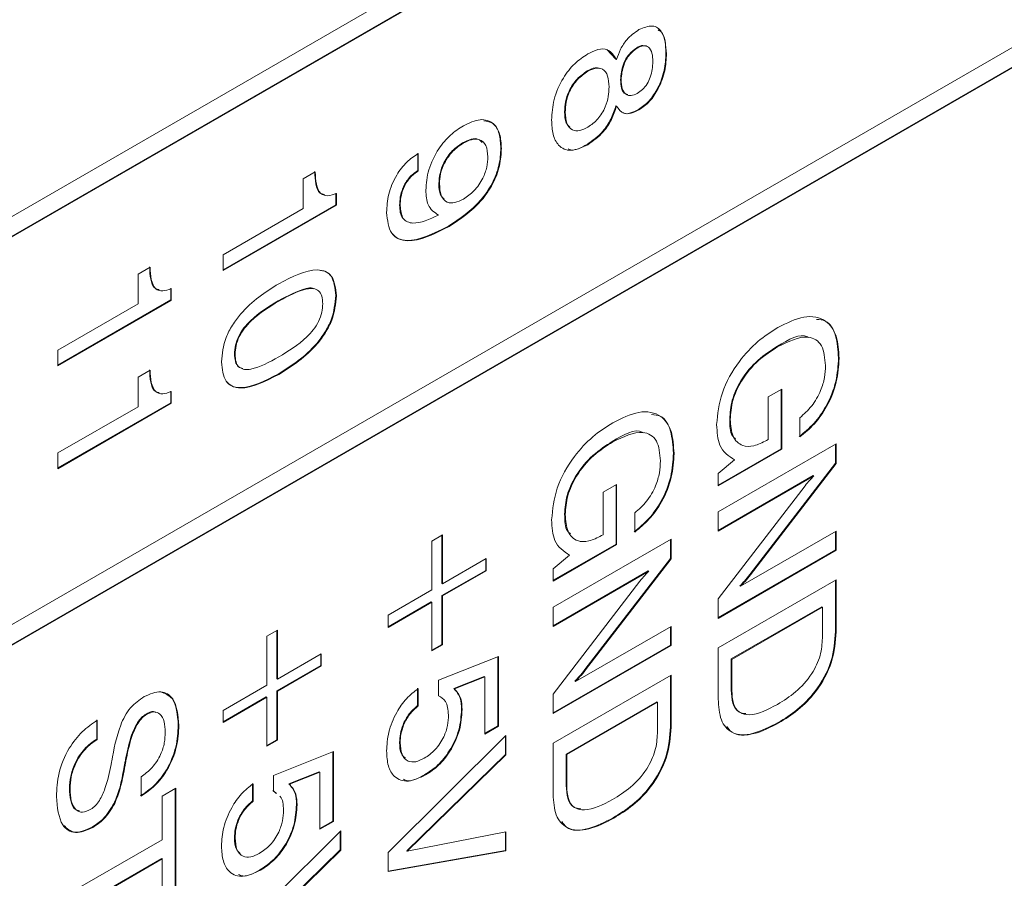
# Model space of a CAD drawing. Header units: millimetres. Extents: x 22 to 278, y 61 to 167.
# Tile 90 of 148: x 204.72 to 210.63, y 118.94 to 124.09. Entities that reach past the tile are written whole.
import ezdxf

# ---------------------------------------------------------------- set-up
doc = ezdxf.new("R2010")
doc.units = ezdxf.units.MM
doc.layers.get('0').update_dxf_attribs({"lineweight": 15})

msp = doc.modelspace()

# ---------------------------------------------------------------- linework, layer by layer
for p, q in [((217.54, 130.3325), (190.7407, 114.8616)), ((215.8394, 129.2324), (190.8432, 114.8023)), ((215.843, 129.2303), (190.8467, 114.8003)), ((190.8467, 112.4732), (215.843, 126.9032)), ((215.8394, 126.7827), (190.8432, 112.3527)), ((215.843, 126.7807), (190.8467, 112.3507)), ((208.245, 123.908), (208.3, 123.8502)), ((208.4245, 123.9191), (208.4281, 123.9171)), ((208.3, 123.8502), (208.3035, 123.8481)), ((208.5997, 123.885), (208.6033, 123.8829)), ((208.1283, 123.7795), (208.1319, 123.7775)), ((208.3278, 123.7272), (208.3313, 123.7251)), ((208.3, 123.5708), (208.3035, 123.5688)), ((208.4346, 123.5481), (208.4381, 123.546)), ((207.9923, 123.5342), (207.9959, 123.5321)), ((207.3806, 123.3479), (207.3841, 123.3458)), ((207.6098, 123.3169), (207.6133, 123.3149)), ((208.1273, 123.3393), (208.1309, 123.3372)), ((207.1112, 123.2866), (207.1112, 123.1819)), ((207.1147, 123.2845), (207.1147, 123.1798)), ((206.4239, 123.1317), (206.4965, 123.1736)), ((206.4239, 122.9538), (206.4239, 123.1317)), ((207.1112, 123.1819), (207.1147, 123.1798)), ((207.2381, 123.1043), (207.2416, 123.1023)), ((206.6198, 123.0472), (206.6198, 122.9767)), ((206.6234, 123.0452), (206.6234, 122.9747)), ((206.6198, 122.9767), (205.9435, 122.5863)), ((206.6234, 122.9747), (205.9435, 122.5822)), ((205.9435, 122.6764), (206.4239, 122.9538)), ((206.6198, 122.9767), (206.6234, 122.9747)), ((207.0024, 122.9742), (207.0059, 122.9721)), ((207.2323, 122.9168), (207.2358, 122.9148)), ((207.2955, 122.8486), (207.299, 122.8465)), ((205.9435, 122.5822), (205.9435, 122.6764)), ((205.434, 122.5603), (205.5065, 122.6021)), ((205.434, 122.3823), (205.434, 122.5603)), ((205.6299, 122.4758), (205.6299, 122.4053)), ((205.6334, 122.4737), (205.6334, 122.4032)), ((206.6198, 122.4332), (206.6234, 122.4312)), ((205.6299, 122.4053), (204.9535, 122.0148)), ((205.6334, 122.4032), (204.9535, 122.0107)), ((204.9535, 122.1049), (205.434, 122.3823)), ((205.6299, 122.4053), (205.6334, 122.4032)), ((206.2746, 122.4006), (206.2782, 122.3986)), ((209.2683, 122.1277), (209.2718, 122.1257)), ((204.9535, 122.0107), (204.9535, 122.1049)), ((206.0124, 122.0817), (206.016, 122.0797)), ((209.635, 122.0573), (209.6385, 122.0553)), ((205.434, 121.9426), (205.5065, 121.9845)), ((206.2746, 121.9609), (206.2782, 121.9589)), ((205.434, 121.7647), (205.434, 121.9426)), ((205.6299, 121.8581), (205.6299, 121.7876)), ((205.6334, 121.8561), (205.6334, 121.7856)), ((209.2125, 121.8234), (209.2941, 121.8705)), ((209.2905, 121.8684), (209.2905, 121.5125)), ((209.2941, 121.8705), (209.2941, 121.5104)), ((205.6299, 121.7876), (204.9535, 121.3972)), ((205.6334, 121.7856), (204.9535, 121.3931)), ((205.6299, 121.7876), (205.6334, 121.7856)), ((209.2125, 121.568), (209.2125, 121.8234)), ((204.9535, 121.4873), (205.434, 121.7647)), ((208.9823, 121.691), (208.9858, 121.6889)), ((209.4028, 121.5837), (209.4028, 121.6989)), ((208.2783, 121.5563), (208.2819, 121.5542)), ((208.9133, 121.1336), (209.6204, 121.5418)), ((209.2037, 121.5629), (209.2125, 121.568)), ((209.6169, 121.5398), (209.6169, 121.4259)), ((209.6204, 121.5418), (209.6204, 121.4239)), ((204.9535, 121.3931), (204.9535, 121.4873)), ((208.6451, 121.4858), (208.6486, 121.4838)), ((209.2905, 121.5125), (208.9133, 121.2947)), ((209.2941, 121.5104), (208.9133, 121.2906)), ((209.2905, 121.5125), (209.2941, 121.5104)), ((208.9133, 121.3636), (209.0119, 121.4457)), ((209.0084, 121.4477), (209.0119, 121.4457)), ((209.6169, 121.4259), (209.1033, 120.7588)), ((209.6204, 121.4239), (209.1068, 120.7567)), ((209.6169, 121.4259), (209.6204, 121.4239)), ((208.9133, 121.2906), (208.9133, 121.3636)), ((208.2225, 121.2519), (208.3041, 121.299)), ((208.3041, 121.299), (208.3041, 120.9389)), ((209.4829, 121.3513), (208.9133, 121.0225)), ((209.4864, 121.3493), (208.9133, 121.0185)), ((209.4829, 121.3513), (209.4864, 121.3493)), ((208.2225, 120.9965), (208.2225, 121.2519)), ((208.3006, 121.2969), (208.3006, 120.941)), ((208.9133, 120.6118), (209.4341, 121.2905)), ((208.4129, 121.0122), (208.4129, 121.1274)), ((208.9133, 121.0185), (208.9133, 121.1336)), ((207.9923, 121.1195), (207.9959, 121.1174)), ((209.0473, 120.6875), (209.6204, 121.0184)), ((209.6169, 121.0163), (209.6169, 120.9053)), ((209.6204, 121.0184), (209.6204, 120.9032)), ((207.1963, 120.9589), (207.2598, 120.9956)), ((207.1963, 120.6658), (207.1963, 120.9589)), ((207.2562, 120.9935), (207.2562, 120.7045)), ((207.2598, 120.9956), (207.2598, 120.7025)), ((207.9234, 120.5621), (208.6305, 120.9703)), ((208.2137, 120.9915), (208.2225, 120.9965)), ((208.6269, 120.9683), (208.6269, 120.8544)), ((208.6305, 120.9703), (208.6305, 120.8524)), ((208.3006, 120.941), (207.9234, 120.7232)), ((208.3041, 120.9389), (207.9234, 120.7191)), ((208.3006, 120.941), (208.3041, 120.9389)), ((209.6169, 120.9053), (208.9133, 120.4991)), ((209.6204, 120.9032), (208.9133, 120.495)), ((209.6169, 120.9053), (209.6204, 120.9032)), ((207.2598, 120.7025), (207.5227, 120.8542)), ((207.5191, 120.8522), (207.5191, 120.783)), ((207.5227, 120.8542), (207.5227, 120.7809)), ((207.9234, 120.7921), (208.0219, 120.8742)), ((208.0184, 120.8762), (208.0219, 120.8742)), ((208.6269, 120.8544), (208.1133, 120.1873)), ((208.6305, 120.8524), (208.1168, 120.1852)), ((208.6269, 120.8544), (208.6305, 120.8524)), ((207.5191, 120.783), (207.2562, 120.6312)), ((207.5227, 120.7809), (207.2598, 120.6292)), ((207.5191, 120.783), (207.5227, 120.7809)), ((207.9234, 120.7191), (207.9234, 120.7921)), ((208.4929, 120.7799), (207.9234, 120.451)), ((208.4965, 120.7778), (207.9234, 120.447)), ((208.4929, 120.7799), (208.4965, 120.7778)), ((207.9234, 120.0403), (208.4442, 120.719)), ((208.9133, 120.3171), (209.6204, 120.7253)), ((209.1033, 120.7588), (209.1068, 120.7567)), ((209.6169, 120.7232), (209.6169, 120.4162)), ((209.6204, 120.7253), (209.6204, 120.4142)), ((206.9334, 120.5141), (207.1963, 120.6658)), ((207.2562, 120.7045), (207.2598, 120.7025)), ((209.0438, 120.6896), (209.0473, 120.6875)), ((207.1928, 120.5946), (206.9334, 120.4449)), ((207.1963, 120.5925), (206.9334, 120.4408)), ((207.1928, 120.5946), (207.1963, 120.5925)), ((207.1963, 120.2994), (207.1963, 120.5925)), ((207.2562, 120.6312), (207.2562, 120.3381)), ((207.2562, 120.6312), (207.2598, 120.6292)), ((207.2598, 120.6292), (207.2598, 120.3361)), ((208.9133, 120.495), (208.9133, 120.6118)), ((207.9234, 120.447), (207.9234, 120.5621)), ((209.5353, 120.5651), (208.9914, 120.2511)), ((209.5388, 120.563), (208.9949, 120.249)), ((209.5353, 120.5651), (209.5388, 120.563)), ((209.5388, 120.3764), (209.5388, 120.563)), ((206.9334, 120.4408), (206.9334, 120.5141)), ((206.2064, 120.3875), (206.2698, 120.4241)), ((206.2663, 120.4221), (206.2663, 120.133)), ((206.2698, 120.4241), (206.2698, 120.131)), ((208.0574, 120.1161), (208.6305, 120.4469)), ((208.6269, 120.4449), (208.6269, 120.3338)), ((208.6305, 120.4469), (208.6305, 120.3317)), ((209.6169, 120.4162), (209.6204, 120.4142)), ((206.2064, 120.0943), (206.2064, 120.3875)), ((207.2562, 120.3381), (207.1963, 120.3035)), ((207.2598, 120.3361), (207.1963, 120.2994)), ((207.2562, 120.3381), (207.2598, 120.3361)), ((208.6269, 120.3338), (207.9234, 119.9276)), ((208.6305, 120.3317), (207.9234, 119.9235)), ((208.6269, 120.3338), (208.6305, 120.3317)), ((208.9133, 120.0104), (208.9133, 120.3171)), ((206.2698, 120.131), (206.5327, 120.2827)), ((206.5292, 120.2807), (206.5292, 120.2115)), ((206.5327, 120.2827), (206.5327, 120.2095)), ((207.236, 120.1234), (207.5952, 120.2668)), ((207.5917, 120.2654), (207.5917, 119.8501)), ((207.5952, 120.2668), (207.5952, 119.8481)), ((208.9914, 120.2511), (208.9914, 120.0644)), ((208.9914, 120.2511), (208.9949, 120.249)), ((208.9949, 120.249), (208.9949, 120.0624)), ((206.5292, 120.2115), (206.2663, 120.0597)), ((206.5327, 120.2095), (206.2698, 120.0577)), ((206.5292, 120.2115), (206.5327, 120.2095)), ((208.1133, 120.1873), (208.1168, 120.1852)), ((206.2663, 120.133), (206.2698, 120.131)), ((207.236, 120.0308), (207.236, 120.1234)), ((207.5101, 120.1464), (207.3283, 120.0732)), ((207.5136, 120.1443), (207.3319, 120.0712)), ((207.5101, 120.1464), (207.5136, 120.1443)), ((207.5136, 119.801), (207.5136, 120.1443)), ((207.9234, 119.7456), (208.6305, 120.1538)), ((208.0538, 120.1181), (208.0574, 120.1161)), ((208.6269, 120.1517), (208.6269, 119.8447)), ((208.6305, 120.1538), (208.6305, 119.8427)), ((205.9435, 119.9426), (206.2064, 120.0943)), ((206.2663, 120.0597), (206.2663, 119.7666)), ((206.2663, 120.0597), (206.2698, 120.0577)), ((207.1106, 120.0761), (207.1106, 119.9714)), ((207.1142, 120.074), (207.1142, 119.9694)), ((207.3283, 120.0732), (207.3319, 120.0712)), ((208.9914, 120.0644), (208.9949, 120.0624)), ((206.2028, 120.0231), (205.9435, 119.8734)), ((206.2064, 120.0211), (205.9435, 119.8693)), ((206.2028, 120.0231), (206.2064, 120.0211)), ((206.2064, 119.7279), (206.2064, 120.0211)), ((206.2698, 120.0577), (206.2698, 119.7646)), ((207.9234, 119.9235), (207.9234, 120.0403)), ((205.9435, 119.8693), (205.9435, 119.9426)), ((207.1106, 119.9714), (207.1142, 119.9694)), ((207.3741, 119.9491), (207.3776, 119.9471)), ((208.5453, 119.9936), (208.0014, 119.6796)), ((208.5489, 119.9915), (208.0049, 119.6775)), ((208.5453, 119.9936), (208.5489, 119.9915)), ((208.5489, 119.8049), (208.5489, 119.9915)), ((205.1857, 119.8861), (205.1857, 119.7709)), ((205.1892, 119.884), (205.1892, 119.7689)), ((205.4816, 119.9208), (205.4851, 119.9188)), ((205.6752, 119.8543), (205.6787, 119.8522)), ((207.5917, 119.8501), (207.5136, 119.8051)), ((207.5952, 119.8481), (207.5136, 119.801)), ((207.5917, 119.8501), (207.5952, 119.8481)), ((208.6269, 119.8447), (208.6305, 119.8427)), ((209.2737, 119.8697), (209.2772, 119.8676)), ((205.1857, 119.7709), (205.1892, 119.7689)), ((206.2663, 119.7666), (206.2064, 119.732)), ((206.2698, 119.7646), (206.2064, 119.7279)), ((206.2663, 119.7666), (206.2698, 119.7646)), ((206.9334, 119.0903), (207.6405, 119.7917)), ((207.637, 119.7882), (207.637, 119.6779)), ((207.6405, 119.7917), (207.6405, 119.6759)), ((207.0024, 119.7509), (207.0059, 119.7489)), ((207.9234, 119.4389), (207.9234, 119.7456)), ((205.3606, 119.6578), (205.3641, 119.6557)), ((206.246, 119.5519), (206.6052, 119.6954)), ((206.6017, 119.6939), (206.6017, 119.2787)), ((206.6052, 119.6954), (206.6052, 119.2766)), ((207.637, 119.6779), (207.045, 119.1)), ((207.6405, 119.6759), (207.0486, 119.0979)), ((207.637, 119.6779), (207.6405, 119.6759)), ((208.0014, 119.6796), (208.0014, 119.4929)), ((208.0014, 119.6796), (208.0049, 119.6775)), ((208.0049, 119.6775), (208.0049, 119.4909)), ((205.3487, 119.5953), (205.3522, 119.5933)), ((205.3511, 119.6083), (205.3547, 119.6063)), ((205.4521, 119.4286), (205.4517, 119.5435)), ((206.246, 119.4594), (206.246, 119.5519)), ((206.5201, 119.5749), (206.3384, 119.5017)), ((206.5236, 119.5728), (206.3419, 119.4997)), ((206.5201, 119.5749), (206.5236, 119.5728)), ((206.5236, 119.2295), (206.5236, 119.5728)), ((207.1547, 119.5571), (207.1582, 119.5551)), ((205.0225, 119.4739), (205.026, 119.4718)), ((205.579, 119.4286), (205.6606, 119.4757)), ((205.6571, 119.4737), (205.6571, 118.8392)), ((205.6606, 119.4757), (205.6606, 118.8371)), ((206.1207, 119.5046), (206.1207, 119.3999)), ((206.1242, 119.5026), (206.1242, 119.3979)), ((206.3384, 119.5017), (206.3419, 119.4997)), ((208.0014, 119.4929), (208.0049, 119.4909)), ((205.579, 119.1669), (205.579, 119.4286)), ((206.2607, 119.4463), (206.2425, 119.4614)), ((206.2642, 119.4443), (206.246, 119.4594)), ((205.2911, 119.3862), (205.2946, 119.3841)), ((206.1207, 119.3999), (206.1242, 119.3979)), ((206.3841, 119.3776), (206.3877, 119.3756)), ((208.2837, 119.2982), (208.2873, 119.2961)), ((205.1592, 119.2427), (205.1627, 119.2406)), ((206.6017, 119.2787), (206.5236, 119.2336)), ((206.6052, 119.2766), (206.5236, 119.2295)), ((206.6017, 119.2787), (206.6052, 119.2766)), ((205.9435, 118.5189), (206.6506, 119.2202)), ((206.0124, 119.1794), (206.016, 119.1774)), ((206.647, 119.2167), (206.647, 119.1064)), ((206.6506, 119.2202), (206.6506, 119.1044)), ((207.0486, 119.0979), (207.6405, 119.2148)), ((207.637, 119.2141), (207.637, 119.1028)), ((207.6405, 119.2148), (207.6405, 119.1007)), ((204.9535, 118.8058), (205.579, 119.1669)), ((206.647, 119.1064), (206.0551, 118.5285)), ((206.6506, 119.1044), (206.0586, 118.5265)), ((206.647, 119.1064), (206.6506, 119.1044)), ((207.637, 119.1028), (206.9334, 118.9779)), ((207.6405, 119.1007), (206.9334, 118.9752)), ((206.9334, 118.9752), (206.9334, 119.0903)), ((207.045, 119.1), (207.0486, 119.0979)), ((207.637, 119.1028), (207.6405, 119.1007)), ((205.5755, 119.0538), (204.9535, 118.6947)), ((205.579, 119.0517), (204.9535, 118.6906)), ((205.5755, 119.0538), (205.579, 119.0517)), ((205.579, 118.79), (205.579, 119.0517)), ((206.1647, 118.9857), (206.1683, 118.9836))]:
    msp.add_line(p, q)
for points, knots in [([(208.3035, 123.8481), (208.3109, 123.8689), (208.3255, 123.9103), (208.3709, 123.9808), (208.4127, 124.0098), (208.4381, 124.0276)], [0, 0, 0, 0, 0.281037, 0.561354, 1, 1, 1, 1]), ([(208.4381, 124.0276), (208.466, 124.0391), (208.522, 124.0621), (208.5918, 124.0098), (208.5989, 123.9311), (208.6033, 123.8829)], [0, 0, 0, 0, 0.27964, 0.559965, 1, 1, 1, 1]), ([(208.5526, 124.0258), (208.5589, 124.0223), (208.5964, 124.0013), (208.5982, 123.9378), (208.5997, 123.885)], [0, 0, 0, 0, 0.168547, 1, 1, 1, 1]), ([(208.1309, 123.8816), (208.1516, 123.892), (208.193, 123.9127), (208.2621, 123.9133), (208.2879, 123.8728), (208.3035, 123.8481)], [0, 0, 0, 0, 0.281291, 0.561761, 1, 1, 1, 1]), ([(208.4245, 123.9191), (208.4084, 123.9074), (208.3762, 123.884), (208.3347, 123.8081), (208.3304, 123.7579), (208.3278, 123.7272)], [0, 0, 0, 0, 0.280025, 0.560304, 1, 1, 1, 1]), ([(208.4281, 123.9171), (208.412, 123.9054), (208.3798, 123.882), (208.3382, 123.8061), (208.3339, 123.7558), (208.3313, 123.7251)], [0, 0, 0, 0, 0.280025, 0.560304, 1, 1, 1, 1]), ([(208.4759, 123.9286), (208.4711, 123.9305), (208.4567, 123.9362), (208.4375, 123.926), (208.4245, 123.9191)], [0, 0, 0, 0, 0.329084, 1, 1, 1, 1]), ([(208.5217, 123.835), (208.5208, 123.8529), (208.5191, 123.8885), (208.4996, 123.9248), (208.4657, 123.9351), (208.4406, 123.9231), (208.4281, 123.9171)], [0, 0, 0, 0, 0.281051, 0.560499, 0.779909, 1, 1, 1, 1]), ([(207.9143, 123.4852), (207.9167, 123.5257), (207.9214, 123.6064), (207.9748, 123.7318), (208.0512, 123.8288), (208.1043, 123.864), (208.1309, 123.8816)], [0, 0, 0, 0, 0.280486, 0.559574, 0.779479, 1, 1, 1, 1]), ([(208.5997, 123.885), (208.598, 123.8517), (208.5947, 123.7852), (208.558, 123.6825), (208.5007, 123.5945), (208.4566, 123.5635), (208.4346, 123.5481)], [0, 0, 0, 0, 0.2808793, 0.5606272, 0.7803128, 1, 1, 1, 1]), ([(208.6033, 123.8829), (208.6016, 123.8497), (208.5982, 123.7832), (208.5616, 123.6804), (208.5042, 123.5925), (208.4602, 123.5615), (208.4381, 123.546)], [0, 0, 0, 0, 0.2808793, 0.5606272, 0.7803128, 1, 1, 1, 1]), ([(208.1283, 123.7795), (208.1072, 123.7652), (208.065, 123.7367), (208.0178, 123.6636), (207.9951, 123.593), (207.9933, 123.5538), (207.9923, 123.5342)], [0, 0, 0, 0, 0.279995, 0.558696, 0.778998, 1, 1, 1, 1]), ([(208.2032, 123.7942), (208.1942, 123.7966), (208.1723, 123.8027), (208.1447, 123.7882), (208.1283, 123.7795)], [0, 0, 0, 0, 0.4067376, 1, 1, 1, 1]), ([(208.2588, 123.6839), (208.2575, 123.7067), (208.255, 123.7522), (208.2255, 123.794), (208.18, 123.8011), (208.1479, 123.7854), (208.1319, 123.7775)], [0, 0, 0, 0, 0.280768, 0.559835, 0.779576, 1, 1, 1, 1]), ([(208.4281, 123.6449), (208.4387, 123.6519), (208.4599, 123.666), (208.4881, 123.7014), (208.517, 123.761), (208.5197, 123.8045), (208.5217, 123.835)], [0, 0, 0, 0, 0.187232, 0.374021, 0.561158, 1, 1, 1, 1]), ([(208.1319, 123.7775), (208.1107, 123.7632), (208.0685, 123.7347), (208.0213, 123.6616), (207.9986, 123.5909), (207.9968, 123.5518), (207.9959, 123.5321)], [0, 0, 0, 0, 0.279995, 0.558696, 0.778998, 1, 1, 1, 1]), ([(208.3278, 123.7272), (208.3289, 123.7095), (208.3311, 123.6743), (208.3483, 123.6419), (208.3667, 123.6387), (208.3716, 123.6379)], [0, 0, 0, 0, 0.42316, 0.844403, 1, 1, 1, 1]), ([(208.3313, 123.7251), (208.3323, 123.7072), (208.3343, 123.6713), (208.3563, 123.6376), (208.3901, 123.6271), (208.4154, 123.639), (208.4281, 123.6449)], [0, 0, 0, 0, 0.280791, 0.560312, 0.779949, 1, 1, 1, 1]), ([(208.1319, 123.4425), (208.1524, 123.4568), (208.1936, 123.4855), (208.2367, 123.5589), (208.2563, 123.627), (208.258, 123.6649), (208.2588, 123.6839)], [0, 0, 0, 0, 0.279546, 0.558276, 0.778819, 1, 1, 1, 1]), ([(208.3, 123.5708), (208.291, 123.544), (208.2731, 123.4905), (208.2139, 123.3996), (208.1602, 123.3621), (208.1273, 123.3393)], [0, 0, 0, 0, 0.280919, 0.561169, 1, 1, 1, 1]), ([(208.3035, 123.5688), (208.2946, 123.542), (208.2766, 123.4885), (208.2175, 123.3975), (208.1637, 123.3601), (208.1309, 123.3372)], [0, 0, 0, 0, 0.280919, 0.561169, 1, 1, 1, 1]), ([(208.4381, 123.546), (208.4222, 123.5379), (208.3903, 123.5218), (208.3372, 123.5211), (208.3163, 123.5507), (208.3035, 123.5688)], [0, 0, 0, 0, 0.281152, 0.561484, 1, 1, 1, 1]), ([(208.4346, 123.5481), (208.419, 123.5406), (208.3878, 123.5256), (208.3531, 123.5191), (208.3429, 123.5294), (208.3421, 123.5303)], [0, 0, 0, 0, 0.478892, 0.956389, 1, 1, 1, 1]), ([(207.385, 123.451), (207.4194, 123.4672), (207.4882, 123.4995), (207.5664, 123.473), (207.6079, 123.4052), (207.6115, 123.345), (207.6133, 123.3149)], [0, 0, 0, 0, 0.27995, 0.559068, 0.779241, 1, 1, 1, 1]), ([(208.1309, 123.3372), (208.0968, 123.3214), (208.0288, 123.2899), (207.9547, 123.3235), (207.9187, 123.3956), (207.9158, 123.4553), (207.9143, 123.4852)], [0, 0, 0, 0, 0.2797074, 0.5586105, 0.779038, 1, 1, 1, 1]), ([(207.9923, 123.5342), (207.993, 123.5095), (207.9941, 123.469), (208.0159, 123.4496), (208.0244, 123.442)], [0, 0, 0, 0, 0.607643, 1, 1, 1, 1]), ([(207.9959, 123.5321), (207.9973, 123.5085), (208.0002, 123.4614), (208.0339, 123.4218), (208.0821, 123.4178), (208.1153, 123.4342), (208.1319, 123.4425)], [0, 0, 0, 0, 0.280468, 0.559562, 0.779464, 1, 1, 1, 1]), ([(207.16, 123.064), (207.1631, 123.1044), (207.1692, 123.1852), (207.2291, 123.308), (207.3063, 123.3995), (207.3587, 123.4338), (207.385, 123.451)], [0, 0, 0, 0, 0.279949, 0.559125, 0.779309, 1, 1, 1, 1]), ([(207.5082, 123.4805), (207.5276, 123.4773), (207.5698, 123.4705), (207.6039, 123.4061), (207.6078, 123.3467), (207.6098, 123.3169)], [0, 0, 0, 0, 0.297825, 0.648446, 1, 1, 1, 1]), ([(207.4971, 123.3508), (207.4908, 123.358), (207.4751, 123.3763), (207.4312, 123.3728), (207.3975, 123.3562), (207.3806, 123.3479)], [0, 0, 0, 0, 0.246747, 0.622944, 1, 1, 1, 1]), ([(207.5317, 123.2652), (207.5298, 123.2893), (207.5259, 123.3374), (207.4861, 123.3715), (207.4354, 123.3716), (207.4012, 123.3544), (207.3841, 123.3458)], [0, 0, 0, 0, 0.279985, 0.5589709, 0.7792341, 1, 1, 1, 1]), ([(207.3806, 123.3479), (207.3594, 123.3337), (207.3172, 123.3054), (207.2678, 123.235), (207.2415, 123.1637), (207.2392, 123.1241), (207.2381, 123.1043)], [0, 0, 0, 0, 0.2802732, 0.5592722, 0.7793004, 1, 1, 1, 1]), ([(207.3841, 123.3458), (207.363, 123.3317), (207.3208, 123.3034), (207.2713, 123.2329), (207.245, 123.1616), (207.2428, 123.1221), (207.2416, 123.1023)], [0, 0, 0, 0, 0.2802732, 0.5592722, 0.7793004, 1, 1, 1, 1]), ([(207.6098, 123.3169), (207.6079, 123.283), (207.6041, 123.2153), (207.5614, 123.1023), (207.4604, 122.9567), (207.3634, 122.8931), (207.2955, 122.8486)], [0, 0, 0, 0, 0.187322, 0.37406, 0.561042, 1, 1, 1, 1]), ([(207.6133, 123.3149), (207.6114, 123.281), (207.6077, 123.2133), (207.5649, 123.1002), (207.4639, 122.9546), (207.367, 122.8911), (207.299, 122.8465)], [0, 0, 0, 0, 0.187322, 0.37406, 0.561042, 1, 1, 1, 1]), ([(208.1273, 123.3393), (208.0915, 123.3191), (208.0484, 123.295), (208.0186, 123.3096), (208.0136, 123.3121)], [0, 0, 0, 0, 0.833751, 1, 1, 1, 1]), ([(206.9243, 122.9304), (206.9264, 122.9664), (206.9305, 123.0381), (206.9765, 123.1497), (207.0438, 123.2371), (207.0911, 123.2687), (207.1147, 123.2845)], [0, 0, 0, 0, 0.280577, 0.559701, 0.779575, 1, 1, 1, 1]), ([(207.385, 123.011), (207.407, 123.0258), (207.451, 123.0553), (207.5021, 123.1293), (207.5285, 123.2036), (207.5306, 123.2446), (207.5317, 123.2652)], [0, 0, 0, 0, 0.280163, 0.559091, 0.779276, 1, 1, 1, 1]), ([(206.4929, 123.1757), (206.4942, 123.1507), (206.4968, 123.1009), (206.5152, 123.0462), (206.5426, 123.0406), (206.5512, 123.0389)], [0, 0, 0, 0, 0.4084029, 0.8141998, 1, 1, 1, 1]), ([(206.4965, 123.1736), (206.4976, 123.1482), (206.4998, 123.0977), (206.5231, 123.0411), (206.5707, 123.0255), (206.6058, 123.0386), (206.6234, 123.0452)], [0, 0, 0, 0, 0.281056, 0.560319, 0.779649, 1, 1, 1, 1]), ([(207.1112, 123.1819), (207.0936, 123.1692), (207.0585, 123.144), (207.0214, 123.0814), (207.0045, 123.023), (207.0031, 122.9904), (207.0024, 122.9742)], [0, 0, 0, 0, 0.279747, 0.558512, 0.77895, 1, 1, 1, 1]), ([(207.1147, 123.1798), (207.0971, 123.1672), (207.062, 123.142), (207.0249, 123.0793), (207.0081, 123.0209), (207.0066, 122.9884), (207.0059, 122.9721)], [0, 0, 0, 0, 0.279747, 0.558512, 0.77895, 1, 1, 1, 1]), ([(207.2381, 123.1043), (207.2388, 123.0785), (207.24, 123.0372), (207.2623, 123.0179), (207.2707, 123.0107)], [0, 0, 0, 0, 0.624455, 1, 1, 1, 1]), ([(207.2416, 123.1023), (207.2432, 123.0777), (207.2464, 123.0286), (207.2822, 122.9881), (207.333, 122.9849), (207.3676, 123.0023), (207.385, 123.011)], [0, 0, 0, 0, 0.28047, 0.559328, 0.779293, 1, 1, 1, 1]), ([(207.2358, 122.9148), (207.2111, 122.9313), (207.1669, 122.9608), (207.1621, 123.0324), (207.16, 123.064)], [0, 0, 0, 0, 0.558275, 1, 1, 1, 1]), ([(207.0024, 122.9742), (207.0042, 122.9433), (207.0063, 122.908), (207.0261, 122.893), (207.0286, 122.8911)], [0, 0, 0, 0, 0.871469, 1, 1, 1, 1]), ([(207.0059, 122.9721), (207.0091, 122.943), (207.0138, 122.8993), (207.0487, 122.872), (207.1149, 122.859), (207.1821, 122.89), (207.2358, 122.9148)], [0, 0, 0, 0, 0.2488654, 0.3743622, 0.5000119, 1, 1, 1, 1]), ([(207.299, 122.8465), (207.2112, 122.802), (207.1014, 122.7463), (206.9947, 122.7689), (206.9376, 122.8126), (206.9296, 122.8834), (206.9243, 122.9304)], [0, 0, 0, 0, 0.499343, 0.62518, 0.750854, 1, 1, 1, 1]), ([(207.2955, 122.8486), (207.2083, 122.8048), (207.0992, 122.75), (206.9922, 122.7692), (206.9682, 122.793), (206.957, 122.8041)], [0, 0, 0, 0, 0.6788, 0.84986, 1, 1, 1, 1]), ([(205.503, 122.6042), (205.5043, 122.5792), (205.5068, 122.5294), (205.5252, 122.4747), (205.5527, 122.4691), (205.5613, 122.4674)], [0, 0, 0, 0, 0.408403, 0.8142, 1, 1, 1, 1]), ([(205.5065, 122.6021), (205.5076, 122.5768), (205.5098, 122.5262), (205.5331, 122.4696), (205.5807, 122.454), (205.6158, 122.4671), (205.6334, 122.4737)], [0, 0, 0, 0, 0.281056, 0.560319, 0.779649, 1, 1, 1, 1]), ([(206.2782, 122.5032), (206.3587, 122.545), (206.4596, 122.5972), (206.5588, 122.5794), (206.6115, 122.5396), (206.6186, 122.4745), (206.6234, 122.4312)], [0, 0, 0, 0, 0.499613, 0.625369, 0.750951, 1, 1, 1, 1]), ([(206.5271, 122.5832), (206.5362, 122.582), (206.562, 122.5785), (206.6076, 122.5406), (206.6149, 122.4761), (206.6198, 122.4332)], [0, 0, 0, 0, 0.153962, 0.437568, 1, 1, 1, 1]), ([(205.9344, 122.0334), (205.939, 122.0821), (205.9459, 122.1552), (205.9984, 122.2556), (206.0971, 122.3881), (206.1978, 122.4521), (206.2782, 122.5032)], [0, 0, 0, 0, 0.249143, 0.374733, 0.500472, 1, 1, 1, 1]), ([(206.4868, 122.4731), (206.4848, 122.474), (206.4724, 122.4798), (206.4014, 122.4675), (206.3309, 122.4303), (206.2746, 122.4006)], [0, 0, 0, 0, 0.035271, 0.228546, 1, 1, 1, 1]), ([(206.6198, 122.4332), (206.6152, 122.3844), (206.6081, 122.3109), (206.5557, 122.2099), (206.4565, 122.0769), (206.3554, 122.0124), (206.2746, 121.9609)], [0, 0, 0, 0, 0.249141, 0.374724, 0.500475, 1, 1, 1, 1]), ([(206.5418, 122.3832), (206.5408, 122.399), (206.5389, 122.4306), (206.5185, 122.4635), (206.4855, 122.4762), (206.4069, 122.4695), (206.3354, 122.4301), (206.2782, 122.3986)], [0, 0, 0, 0, 0.1250804, 0.2498714, 0.3747952, 0.5000499, 1, 1, 1, 1]), ([(206.6234, 122.4312), (206.6187, 122.3823), (206.6117, 122.3088), (206.5592, 122.2079), (206.46, 122.0748), (206.3589, 122.0104), (206.2782, 121.9589)], [0, 0, 0, 0, 0.249141, 0.374724, 0.500475, 1, 1, 1, 1]), ([(206.2746, 122.4006), (206.2176, 122.3662), (206.1463, 122.3232), (206.0682, 122.2393), (206.0354, 122.1884), (206.0153, 122.1323), (206.0134, 122.0986), (206.0124, 122.0817)], [0, 0, 0, 0, 0.499895, 0.625152, 0.750076, 0.874879, 1, 1, 1, 1]), ([(206.2782, 122.3986), (206.2212, 122.3642), (206.1499, 122.3212), (206.0718, 122.2372), (206.039, 122.1864), (206.0188, 122.1302), (206.0169, 122.0966), (206.016, 122.0797)], [0, 0, 0, 0, 0.499895, 0.625152, 0.750076, 0.874879, 1, 1, 1, 1]), ([(206.2782, 122.0636), (206.3354, 122.0981), (206.4069, 122.1414), (206.4857, 122.225), (206.5188, 122.2761), (206.539, 122.3325), (206.5408, 122.3663), (206.5418, 122.3832)], [0, 0, 0, 0, 0.499905, 0.625167, 0.750088, 0.874873, 1, 1, 1, 1]), ([(209.2704, 122.24), (209.3239, 122.2666), (209.4305, 122.3196), (209.5599, 122.2959), (209.6298, 122.1955), (209.6356, 122.1021), (209.6385, 122.0553)], [0, 0, 0, 0, 0.28051, 0.559455, 0.779383, 1, 1, 1, 1]), ([(209.5039, 122.289), (209.522, 122.2875), (209.5766, 122.2829), (209.6251, 122.1948), (209.6317, 122.1032), (209.635, 122.0573)], [0, 0, 0, 0, 0.19857, 0.598657, 1, 1, 1, 1]), ([(208.9042, 121.658), (208.9103, 121.721), (208.9224, 121.8469), (209.0279, 122.0314), (209.1497, 122.1626), (209.2301, 122.2142), (209.2704, 122.24)], [0, 0, 0, 0, 0.27927, 0.558399, 0.778964, 1, 1, 1, 1]), ([(209.4548, 122.1795), (209.4526, 122.181), (209.4084, 122.2106), (209.3365, 122.1681), (209.2683, 122.1277)], [0, 0, 0, 0, 0.050596, 1, 1, 1, 1]), ([(209.557, 122.0118), (209.5531, 122.0557), (209.5455, 122.1434), (209.4383, 122.2062), (209.335, 122.1563), (209.2718, 122.1257)], [0, 0, 0, 0, 0.280722, 0.560128, 1, 1, 1, 1]), ([(209.2683, 122.1277), (209.2291, 122.1026), (209.1509, 122.0526), (209.0507, 121.9356), (208.9899, 121.8024), (208.9848, 121.7281), (208.9823, 121.691)], [0, 0, 0, 0, 0.280945, 0.560274, 0.779826, 1, 1, 1, 1]), ([(209.2718, 122.1257), (209.2326, 122.1006), (209.1545, 122.0506), (209.0542, 121.9336), (208.9935, 121.8003), (208.9884, 121.7261), (208.9858, 121.6889)], [0, 0, 0, 0, 0.280945, 0.560274, 0.779826, 1, 1, 1, 1]), ([(206.0124, 122.0817), (206.0134, 122.066), (206.0153, 122.0347), (206.0333, 122.002), (206.0539, 121.996), (206.0632, 121.9933)], [0, 0, 0, 0, 0.355207, 0.709716, 1, 1, 1, 1]), ([(206.016, 122.0797), (206.0169, 122.0639), (206.0187, 122.0323), (206.0386, 121.999), (206.0715, 121.986), (206.1498, 121.9928), (206.2211, 122.0321), (206.2782, 122.0636)], [0, 0, 0, 0, 0.125107, 0.249967, 0.374902, 0.500148, 1, 1, 1, 1]), ([(206.2782, 121.9589), (206.1976, 121.9173), (206.0967, 121.8652), (205.9979, 121.8841), (205.9457, 121.9246), (205.9389, 121.99), (205.9344, 122.0334)], [0, 0, 0, 0, 0.499438, 0.62518, 0.750791, 1, 1, 1, 1]), ([(209.635, 122.0573), (209.6324, 122.0111), (209.6271, 121.9188), (209.5708, 121.7755), (209.4887, 121.6592), (209.4291, 121.6102), (209.3993, 121.5857)], [0, 0, 0, 0, 0.280365, 0.559624, 0.779576, 1, 1, 1, 1]), ([(209.6385, 122.0553), (209.6359, 122.009), (209.6307, 121.9167), (209.5744, 121.7734), (209.4923, 121.6571), (209.4327, 121.6082), (209.4028, 121.5837)], [0, 0, 0, 0, 0.280365, 0.559624, 0.779576, 1, 1, 1, 1]), ([(209.4028, 121.6989), (209.4277, 121.7207), (209.4773, 121.7643), (209.5287, 121.8553), (209.5537, 121.9405), (209.5559, 121.988), (209.557, 122.0118)], [0, 0, 0, 0, 0.2799482, 0.5590031, 0.7792814, 1, 1, 1, 1]), ([(205.503, 121.9865), (205.5043, 121.9616), (205.5068, 121.9118), (205.5252, 121.857), (205.5527, 121.8515), (205.5613, 121.8497)], [0, 0, 0, 0, 0.408403, 0.8142, 1, 1, 1, 1]), ([(205.5065, 121.9845), (205.5076, 121.9591), (205.5098, 121.9085), (205.5331, 121.852), (205.5807, 121.8364), (205.6158, 121.8495), (205.6334, 121.8561)], [0, 0, 0, 0, 0.281056, 0.560319, 0.779649, 1, 1, 1, 1]), ([(206.2746, 121.9609), (206.1946, 121.9199), (206.0944, 121.8686), (205.9946, 121.8847), (205.9722, 121.9074), (205.9615, 121.9182)], [0, 0, 0, 0, 0.673625, 0.843221, 1, 1, 1, 1]), ([(208.2805, 121.6686), (208.3339, 121.6951), (208.4406, 121.7481), (208.5699, 121.7245), (208.6399, 121.624), (208.6457, 121.5306), (208.6486, 121.4838)], [0, 0, 0, 0, 0.28051, 0.559455, 0.779383, 1, 1, 1, 1]), ([(208.514, 121.7175), (208.5321, 121.716), (208.5866, 121.7115), (208.6351, 121.6233), (208.6418, 121.5317), (208.6451, 121.4858)], [0, 0, 0, 0, 0.19857, 0.598657, 1, 1, 1, 1]), ([(207.9143, 121.0865), (207.9204, 121.1495), (207.9325, 121.2754), (208.0379, 121.4599), (208.1597, 121.5911), (208.2402, 121.6427), (208.2805, 121.6686)], [0, 0, 0, 0, 0.27927, 0.558399, 0.778964, 1, 1, 1, 1]), ([(209.0119, 121.4457), (208.9766, 121.4689), (208.9133, 121.5106), (208.907, 121.6128), (208.9042, 121.658)], [0, 0, 0, 0, 0.5581992, 1, 1, 1, 1]), ([(208.9823, 121.691), (208.9828, 121.652), (208.9835, 121.6005), (209.0112, 121.5781), (209.0179, 121.5727)], [0, 0, 0, 0, 0.757782, 1, 1, 1, 1]), ([(208.9858, 121.6889), (208.9885, 121.6527), (208.9939, 121.5804), (209.0513, 121.5263), (209.1269, 121.5243), (209.1781, 121.5501), (209.2037, 121.5629)], [0, 0, 0, 0, 0.280188, 0.559158, 0.779256, 1, 1, 1, 1]), ([(208.4648, 121.608), (208.4626, 121.6095), (208.4184, 121.6391), (208.3466, 121.5966), (208.2783, 121.5563)], [0, 0, 0, 0, 0.050596, 1, 1, 1, 1]), ([(208.567, 121.4403), (208.5632, 121.4842), (208.5555, 121.5719), (208.4484, 121.6347), (208.3451, 121.5848), (208.2819, 121.5542)], [0, 0, 0, 0, 0.280722, 0.560128, 1, 1, 1, 1]), ([(208.2783, 121.5563), (208.2391, 121.5312), (208.161, 121.4811), (208.0607, 121.3641), (208, 121.2309), (207.9949, 121.1566), (207.9923, 121.1195)], [0, 0, 0, 0, 0.280945, 0.560274, 0.779826, 1, 1, 1, 1]), ([(208.2819, 121.5542), (208.2427, 121.5291), (208.1645, 121.4791), (208.0643, 121.3621), (208.0035, 121.2288), (207.9984, 121.1546), (207.9959, 121.1174)], [0, 0, 0, 0, 0.280945, 0.560274, 0.779826, 1, 1, 1, 1]), ([(208.6451, 121.4858), (208.6424, 121.4396), (208.6372, 121.3473), (208.5809, 121.204), (208.4988, 121.0877), (208.4392, 121.0388), (208.4094, 121.0143)], [0, 0, 0, 0, 0.280365, 0.559624, 0.779576, 1, 1, 1, 1]), ([(208.6486, 121.4838), (208.646, 121.4375), (208.6407, 121.3452), (208.5844, 121.2019), (208.5023, 121.0856), (208.4427, 121.0367), (208.4129, 121.0122)], [0, 0, 0, 0, 0.280365, 0.559624, 0.779576, 1, 1, 1, 1]), ([(208.4129, 121.1274), (208.4377, 121.1492), (208.4874, 121.1929), (208.5387, 121.2839), (208.5637, 121.369), (208.5659, 121.4165), (208.567, 121.4403)], [0, 0, 0, 0, 0.279948, 0.559003, 0.779281, 1, 1, 1, 1]), ([(209.4341, 121.2905), (209.4436, 121.3021), (209.4605, 121.3227), (209.4785, 121.3412), (209.4864, 121.3493)], [0, 0, 0, 0, 0.559938, 1, 1, 1, 1]), ([(208.0219, 120.8742), (207.9866, 120.8975), (207.9233, 120.9391), (207.9171, 121.0414), (207.9143, 121.0865)], [0, 0, 0, 0, 0.558199, 1, 1, 1, 1]), ([(207.9923, 121.1195), (207.9929, 121.0805), (207.9936, 121.029), (208.0212, 121.0066), (208.0279, 121.0012)], [0, 0, 0, 0, 0.757782, 1, 1, 1, 1]), ([(207.9959, 121.1174), (207.9986, 121.0812), (208.0039, 121.0089), (208.0614, 120.9549), (208.1369, 120.9528), (208.1881, 120.9786), (208.2137, 120.9915)], [0, 0, 0, 0, 0.280188, 0.559158, 0.779256, 1, 1, 1, 1]), ([(208.4442, 120.719), (208.4536, 120.7306), (208.4705, 120.7512), (208.4885, 120.7697), (208.4965, 120.7778)], [0, 0, 0, 0, 0.559938, 1, 1, 1, 1]), ([(209.1033, 120.7588), (209.0926, 120.7451), (209.0735, 120.7208), (209.0528, 120.6991), (209.0438, 120.6896)], [0, 0, 0, 0, 0.560126, 1, 1, 1, 1]), ([(209.1068, 120.7567), (209.0961, 120.7431), (209.077, 120.7187), (209.0564, 120.6971), (209.0473, 120.6875)], [0, 0, 0, 0, 0.560126, 1, 1, 1, 1]), ([(209.6169, 120.4162), (209.6129, 120.3571), (209.605, 120.2393), (209.5073, 120.0599), (209.3882, 119.9418), (209.3119, 119.8937), (209.2737, 119.8697)], [0, 0, 0, 0, 0.280047, 0.558115, 0.77872, 1, 1, 1, 1]), ([(209.6204, 120.4142), (209.6164, 120.3551), (209.6085, 120.2373), (209.5108, 120.0578), (209.3918, 119.9398), (209.3154, 119.8917), (209.2772, 119.8676)], [0, 0, 0, 0, 0.280047, 0.558115, 0.77872, 1, 1, 1, 1]), ([(209.27, 119.9786), (209.3062, 120.0014), (209.3783, 120.0468), (209.4737, 120.1498), (209.5321, 120.2734), (209.5366, 120.342), (209.5388, 120.3764)], [0, 0, 0, 0, 0.281177, 0.56059, 0.779794, 1, 1, 1, 1]), ([(208.1133, 120.1873), (208.1026, 120.1736), (208.0835, 120.1493), (208.0629, 120.1276), (208.0538, 120.1181)], [0, 0, 0, 0, 0.560126, 1, 1, 1, 1]), ([(208.1168, 120.1852), (208.1062, 120.1716), (208.0871, 120.1473), (208.0664, 120.1256), (208.0574, 120.1161)], [0, 0, 0, 0, 0.560126, 1, 1, 1, 1]), ([(206.9243, 119.6992), (206.9266, 119.7362), (206.9311, 119.8101), (206.9771, 119.9241), (207.0421, 120.0178), (207.0901, 120.0553), (207.1142, 120.074)], [0, 0, 0, 0, 0.280338, 0.559784, 0.779725, 1, 1, 1, 1]), ([(207.3283, 120.0732), (207.3434, 120.0563), (207.3703, 120.0261), (207.3729, 119.9727), (207.3741, 119.9491)], [0, 0, 0, 0, 0.558768, 1, 1, 1, 1]), ([(207.3319, 120.0712), (207.3469, 120.0543), (207.3738, 120.0241), (207.3765, 119.9707), (207.3776, 119.9471)], [0, 0, 0, 0, 0.558768, 1, 1, 1, 1]), ([(208.9914, 120.0644), (208.9931, 120.0372), (208.9965, 119.9828), (209.0293, 119.9302), (209.0651, 119.9253), (209.08, 119.9233)], [0, 0, 0, 0, 0.369812, 0.738262, 1, 1, 1, 1]), ([(208.9949, 120.0624), (208.9965, 120.0349), (208.9998, 119.98), (209.0375, 119.9254), (209.1274, 119.9054), (209.2112, 119.9484), (209.27, 119.9786)], [0, 0, 0, 0, 0.187232, 0.373773, 0.560603, 1, 1, 1, 1]), ([(205.2758, 119.6378), (205.2891, 119.7096), (205.3057, 119.7994), (205.3526, 119.909), (205.3988, 119.9761), (205.4418, 120.0057), (205.4704, 120.0254)], [0, 0, 0, 0, 0.500943, 0.626188, 0.751268, 1, 1, 1, 1]), ([(205.4704, 120.0254), (205.5051, 120.0402), (205.5745, 120.0699), (205.6642, 120.0099), (205.6732, 119.912), (205.6787, 119.8522)], [0, 0, 0, 0, 0.280081, 0.560249, 1, 1, 1, 1]), ([(205.5688, 120.0545), (205.5948, 120.0443), (205.663, 120.0175), (205.6706, 119.9167), (205.6752, 119.8543)], [0, 0, 0, 0, 0.3802923, 1, 1, 1, 1]), ([(207.296, 119.9152), (207.2928, 119.946), (207.2872, 120.001), (207.2516, 120.0217), (207.236, 120.0308)], [0, 0, 0, 0, 0.559183, 1, 1, 1, 1]), ([(209.2772, 119.8676), (209.2268, 119.8417), (209.1263, 119.7899), (208.9976, 119.7932), (208.9224, 119.8781), (208.9163, 119.9662), (208.9133, 120.0104)], [0, 0, 0, 0, 0.280936, 0.560148, 0.779663, 1, 1, 1, 1]), ([(207.1106, 119.9714), (207.0931, 119.956), (207.0582, 119.9253), (207.0223, 119.861), (207.0049, 119.8011), (207.0032, 119.7677), (207.0024, 119.7509)], [0, 0, 0, 0, 0.279683, 0.558942, 0.779277, 1, 1, 1, 1]), ([(207.1142, 119.9694), (207.0967, 119.954), (207.0617, 119.9233), (207.0259, 119.859), (207.0084, 119.7991), (207.0068, 119.7656), (207.0059, 119.7489)], [0, 0, 0, 0, 0.279683, 0.558942, 0.779277, 1, 1, 1, 1]), ([(207.3741, 119.9491), (207.3714, 119.9088), (207.3662, 119.8282), (207.31, 119.7042), (207.2338, 119.6093), (207.1811, 119.5746), (207.1547, 119.5571)], [0, 0, 0, 0, 0.280328, 0.559443, 0.779442, 1, 1, 1, 1]), ([(207.3776, 119.9471), (207.375, 119.9067), (207.3697, 119.8262), (207.3135, 119.7022), (207.2373, 119.6073), (207.1846, 119.5725), (207.1582, 119.5551)], [0, 0, 0, 0, 0.280328, 0.559443, 0.779442, 1, 1, 1, 1]), ([(204.9444, 119.4251), (204.9468, 119.4714), (204.9514, 119.5637), (205.0095, 119.7091), (205.0979, 119.8202), (205.1587, 119.8627), (205.1892, 119.884)], [0, 0, 0, 0, 0.280657, 0.559429, 0.779298, 1, 1, 1, 1]), ([(205.4816, 119.9208), (205.4723, 119.9143), (205.4538, 119.9013), (205.4222, 119.8591), (205.3848, 119.775), (205.3703, 119.7047), (205.3606, 119.6578)], [0, 0, 0, 0, 0.12479, 0.249814, 0.499493, 1, 1, 1, 1]), ([(205.4851, 119.9188), (205.4759, 119.9123), (205.4574, 119.8992), (205.4257, 119.857), (205.3883, 119.7729), (205.3738, 119.7026), (205.3641, 119.6557)], [0, 0, 0, 0, 0.12479, 0.249814, 0.499493, 1, 1, 1, 1]), ([(205.5397, 119.9306), (205.5353, 119.9328), (205.5196, 119.9405), (205.4975, 119.929), (205.4816, 119.9208)], [0, 0, 0, 0, 0.277535, 1, 1, 1, 1]), ([(205.5972, 119.8122), (205.5961, 119.8341), (205.594, 119.8779), (205.5706, 119.9224), (205.5314, 119.9396), (205.5005, 119.9257), (205.4851, 119.9188)], [0, 0, 0, 0, 0.281007, 0.560859, 0.780365, 1, 1, 1, 1]), ([(207.1507, 119.6555), (207.1731, 119.6706), (207.2178, 119.7009), (207.2685, 119.7777), (207.2929, 119.8528), (207.295, 119.8944), (207.296, 119.9152)], [0, 0, 0, 0, 0.280047, 0.558892, 0.779158, 1, 1, 1, 1]), ([(205.6752, 119.8543), (205.6729, 119.8114), (205.6684, 119.7257), (205.6143, 119.5919), (205.5334, 119.4874), (205.4769, 119.4496), (205.4486, 119.4307)], [0, 0, 0, 0, 0.28065, 0.559701, 0.779492, 1, 1, 1, 1]), ([(205.6787, 119.8522), (205.6765, 119.8093), (205.6719, 119.7237), (205.6178, 119.5898), (205.5369, 119.4854), (205.4804, 119.4476), (205.4521, 119.4286)], [0, 0, 0, 0, 0.28065, 0.559701, 0.779492, 1, 1, 1, 1]), ([(208.6269, 119.8447), (208.623, 119.7856), (208.615, 119.6678), (208.5173, 119.4884), (208.3983, 119.3703), (208.3219, 119.3222), (208.2837, 119.2982)], [0, 0, 0, 0, 0.280047, 0.558115, 0.77872, 1, 1, 1, 1]), ([(208.6305, 119.8427), (208.6265, 119.7836), (208.6186, 119.6658), (208.5209, 119.4864), (208.4018, 119.3683), (208.3255, 119.3202), (208.2873, 119.2961)], [0, 0, 0, 0, 0.280047, 0.558115, 0.77872, 1, 1, 1, 1]), ([(209.2737, 119.8697), (209.224, 119.8446), (209.1249, 119.7947), (209.0081, 119.7867), (208.9738, 119.8345), (208.965, 119.8469)], [0, 0, 0, 0, 0.42735, 0.852078, 1, 1, 1, 1]), ([(205.1857, 119.7709), (205.1603, 119.7531), (205.1098, 119.7174), (205.0539, 119.6295), (205.026, 119.5446), (205.0237, 119.4975), (205.0225, 119.4739)], [0, 0, 0, 0, 0.279918, 0.55883, 0.779103, 1, 1, 1, 1]), ([(205.1892, 119.7689), (205.1639, 119.751), (205.1133, 119.7154), (205.0574, 119.6275), (205.0295, 119.5426), (205.0272, 119.4954), (205.026, 119.4718)], [0, 0, 0, 0, 0.279918, 0.55883, 0.779103, 1, 1, 1, 1]), ([(205.4517, 119.5435), (205.4744, 119.5602), (205.5197, 119.5934), (205.5705, 119.6722), (205.5944, 119.7487), (205.5962, 119.791), (205.5972, 119.8122)], [0, 0, 0, 0, 0.280266, 0.558887, 0.779096, 1, 1, 1, 1]), ([(208.28, 119.4071), (208.3162, 119.4299), (208.3884, 119.4753), (208.4838, 119.5783), (208.5421, 119.7019), (208.5466, 119.7705), (208.5489, 119.8049)], [0, 0, 0, 0, 0.281177, 0.56059, 0.779794, 1, 1, 1, 1]), ([(207.0024, 119.7509), (207.0033, 119.7251), (207.0049, 119.683), (207.0281, 119.6636), (207.037, 119.6561)], [0, 0, 0, 0, 0.613934, 1, 1, 1, 1]), ([(207.0059, 119.7489), (207.0077, 119.7241), (207.0111, 119.6747), (207.0481, 119.6353), (207.0982, 119.6296), (207.1332, 119.6468), (207.1507, 119.6555)], [0, 0, 0, 0, 0.2802804, 0.5595279, 0.7794727, 1, 1, 1, 1]), ([(205.3606, 119.6578), (205.3588, 119.6485), (205.3556, 119.632), (205.3525, 119.6156), (205.3511, 119.6083)], [0, 0, 0, 0, 0.559999, 1, 1, 1, 1]), ([(205.3641, 119.6557), (205.3623, 119.6465), (205.3591, 119.63), (205.356, 119.6135), (205.3547, 119.6063)], [0, 0, 0, 0, 0.559999, 1, 1, 1, 1]), ([(207.1582, 119.5551), (207.1226, 119.5385), (207.0516, 119.5053), (206.9718, 119.535), (206.9298, 119.6058), (206.9262, 119.668), (206.9243, 119.6992)], [0, 0, 0, 0, 0.279853, 0.558986, 0.77924, 1, 1, 1, 1]), ([(205.1515, 119.3493), (205.1609, 119.356), (205.1796, 119.3695), (205.2109, 119.4133), (205.2474, 119.4985), (205.2622, 119.5698), (205.2721, 119.6173)], [0, 0, 0, 0, 0.124674, 0.249605, 0.499326, 1, 1, 1, 1]), ([(205.2721, 119.6173), (205.2727, 119.6211), (205.2738, 119.6279), (205.2752, 119.6347), (205.2758, 119.6378)], [0, 0, 0, 0, 0.5600021, 1, 1, 1, 1]), ([(205.3487, 119.5953), (205.3419, 119.5567), (205.3297, 119.4879), (205.3029, 119.4172), (205.2911, 119.3862)], [0, 0, 0, 0, 0.560907, 1, 1, 1, 1]), ([(205.3522, 119.5933), (205.3454, 119.5547), (205.3333, 119.4858), (205.3064, 119.4152), (205.2946, 119.3841)], [0, 0, 0, 0, 0.560907, 1, 1, 1, 1]), ([(205.3511, 119.6083), (205.3507, 119.6059), (205.35, 119.6016), (205.3491, 119.5972), (205.3487, 119.5953)], [0, 0, 0, 0, 0.5599395, 1, 1, 1, 1]), ([(205.3547, 119.6063), (205.3543, 119.6039), (205.3535, 119.5995), (205.3526, 119.5952), (205.3522, 119.5933)], [0, 0, 0, 0, 0.5599395, 1, 1, 1, 1]), ([(207.1547, 119.5571), (207.1176, 119.5369), (207.069, 119.5105), (207.0341, 119.5259), (207.0258, 119.5296)], [0, 0, 0, 0, 0.763264, 1, 1, 1, 1]), ([(205.0225, 119.4739), (205.0237, 119.4493), (205.0261, 119.4002), (205.0469, 119.3489), (205.0739, 119.3421), (205.083, 119.3398)], [0, 0, 0, 0, 0.401172, 0.800492, 1, 1, 1, 1]), ([(205.026, 119.4718), (205.0271, 119.4469), (205.0292, 119.3971), (205.0545, 119.3451), (205.099, 119.3254), (205.134, 119.3413), (205.1515, 119.3493)], [0, 0, 0, 0, 0.281124, 0.560949, 0.780338, 1, 1, 1, 1]), ([(205.9344, 119.1277), (205.9366, 119.1647), (205.9411, 119.2387), (205.9872, 119.3526), (206.0521, 119.4463), (206.1002, 119.4838), (206.1242, 119.5026)], [0, 0, 0, 0, 0.280338, 0.559784, 0.779725, 1, 1, 1, 1]), ([(206.3384, 119.5017), (206.3534, 119.4848), (206.3804, 119.4546), (206.383, 119.4012), (206.3841, 119.3776)], [0, 0, 0, 0, 0.558768, 1, 1, 1, 1]), ([(206.3419, 119.4997), (206.357, 119.4828), (206.3839, 119.4526), (206.3865, 119.3992), (206.3877, 119.3756)], [0, 0, 0, 0, 0.558768, 1, 1, 1, 1]), ([(208.0014, 119.4929), (208.0031, 119.4657), (208.0066, 119.4113), (208.0393, 119.3587), (208.0751, 119.3538), (208.09, 119.3518)], [0, 0, 0, 0, 0.369812, 0.738262, 1, 1, 1, 1]), ([(208.0049, 119.4909), (208.0066, 119.4634), (208.0098, 119.4085), (208.0475, 119.3539), (208.1374, 119.3339), (208.2212, 119.3769), (208.28, 119.4071)], [0, 0, 0, 0, 0.187232, 0.373773, 0.560603, 1, 1, 1, 1]), ([(205.1627, 119.2406), (205.126, 119.2247), (205.0526, 119.1929), (204.9586, 119.2577), (204.9498, 119.3616), (204.9444, 119.4251)], [0, 0, 0, 0, 0.28001, 0.560069, 1, 1, 1, 1]), ([(206.3061, 119.3437), (206.3051, 119.377), (206.3041, 119.4119), (206.2855, 119.4267), (206.2847, 119.4274)], [0, 0, 0, 0, 0.953968, 1, 1, 1, 1]), ([(208.2873, 119.2961), (208.2369, 119.2702), (208.1364, 119.2184), (208.0077, 119.2218), (207.9324, 119.3066), (207.9264, 119.3948), (207.9234, 119.4389)], [0, 0, 0, 0, 0.280936, 0.560148, 0.779663, 1, 1, 1, 1]), ([(205.2911, 119.3862), (205.2699, 119.352), (205.2319, 119.2908), (205.1815, 119.2574), (205.1592, 119.2427)], [0, 0, 0, 0, 0.558284, 1, 1, 1, 1]), ([(205.2946, 119.3841), (205.2734, 119.35), (205.2354, 119.2888), (205.185, 119.2554), (205.1627, 119.2406)], [0, 0, 0, 0, 0.558284, 1, 1, 1, 1]), ([(206.1207, 119.3999), (206.1032, 119.3845), (206.0682, 119.3538), (206.0324, 119.2895), (206.0149, 119.2296), (206.0133, 119.1962), (206.0124, 119.1794)], [0, 0, 0, 0, 0.279683, 0.558942, 0.779277, 1, 1, 1, 1]), ([(206.1242, 119.3979), (206.1067, 119.3825), (206.0717, 119.3518), (206.0359, 119.2875), (206.0185, 119.2276), (206.0168, 119.1941), (206.016, 119.1774)], [0, 0, 0, 0, 0.279683, 0.558942, 0.779277, 1, 1, 1, 1]), ([(206.3841, 119.3776), (206.3815, 119.3373), (206.3762, 119.2567), (206.3201, 119.1327), (206.2438, 119.0378), (206.1911, 119.0031), (206.1647, 118.9857)], [0, 0, 0, 0, 0.280328, 0.559443, 0.779442, 1, 1, 1, 1]), ([(206.3877, 119.3756), (206.385, 119.3352), (206.3798, 119.2547), (206.3236, 119.1307), (206.2473, 119.0358), (206.1946, 119.001), (206.1683, 118.9836)], [0, 0, 0, 0, 0.280328, 0.559443, 0.779442, 1, 1, 1, 1]), ([(206.1607, 119.084), (206.1831, 119.0991), (206.2279, 119.1294), (206.2785, 119.2063), (206.303, 119.2813), (206.305, 119.3229), (206.3061, 119.3437)], [0, 0, 0, 0, 0.280047, 0.558892, 0.779158, 1, 1, 1, 1]), ([(208.2837, 119.2982), (208.234, 119.2731), (208.135, 119.2232), (208.0181, 119.2152), (207.9839, 119.263), (207.975, 119.2754)], [0, 0, 0, 0, 0.42735, 0.852078, 1, 1, 1, 1]), ([(205.1592, 119.2427), (205.1216, 119.2256), (205.0511, 119.1936), (205.0084, 119.2336), (204.9884, 119.2523)], [0, 0, 0, 0, 0.53336, 1, 1, 1, 1]), ([(206.0124, 119.1794), (206.0134, 119.1536), (206.0149, 119.1115), (206.0381, 119.0921), (206.0471, 119.0846)], [0, 0, 0, 0, 0.613934, 1, 1, 1, 1]), ([(206.016, 119.1774), (206.0177, 119.1526), (206.0212, 119.1032), (206.0582, 119.0639), (206.1083, 119.0582), (206.1432, 119.0754), (206.1607, 119.084)], [0, 0, 0, 0, 0.28028, 0.559528, 0.779473, 1, 1, 1, 1]), ([(206.1683, 118.9836), (206.1327, 118.967), (206.0616, 118.9338), (205.9819, 118.9635), (205.9398, 119.0344), (205.9362, 119.0965), (205.9344, 119.1277)], [0, 0, 0, 0, 0.279853, 0.558986, 0.77924, 1, 1, 1, 1]), ([(206.1647, 118.9857), (206.1277, 118.9655), (206.0791, 118.939), (206.0441, 118.9544), (206.0359, 118.9581)], [0, 0, 0, 0, 0.763264, 1, 1, 1, 1])]:
    msp.add_open_spline(points, degree=3, knots=knots)

doc.saveas('drawing.dxf')
